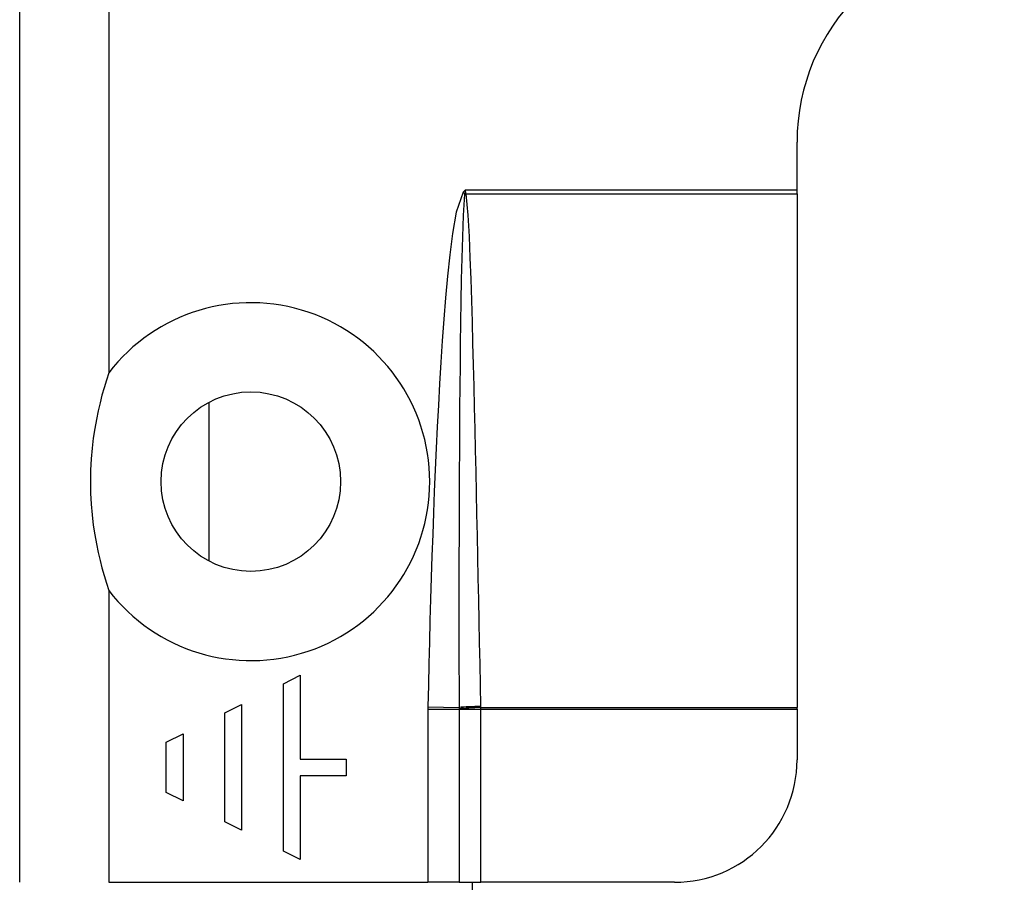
# Model space of a CAD drawing. Header units: inches. Extents: x 5 to 161, y 9 to 87.
# Tile 117 of 195: x 6.42 to 7.37, y 59.735 to 60.567. Entities that reach past the tile are written whole.
import ezdxf

# ---------------------------------------------------------------- set-up
doc = ezdxf.new("R2010")
doc.units = ezdxf.units.IN
doc.header["$MEASUREMENT"] = 0
doc.layers.add('Visible Edges(ANSI)', color=7, linetype='Continuous', lineweight=25)
doc.layers.add('Visible Tangent Edges(ANSI)', color=7, linetype='Continuous', lineweight=25)

msp = doc.modelspace()

# ---------------------------------------------------------------- linework, layer by layer
at = {"layer": 'Visible Edges(ANSI)'}
for p, q in [((6.4205, 59.73508), (6.4205, 61.31308)), ((7.1705, 60.4031), (7.1705, 60.44908)), ((7.1705, 60.399), (7.1705, 60.4031)), ((7.1705, 60.399), (7.1705, 59.90366)), ((6.6033, 60.0448), (6.6033, 60.19824)), ((6.67492, 59.92664), (6.69107, 59.93471)), ((6.67492, 59.76522), (6.67492, 59.92664)), ((6.69107, 59.93471), (6.69107, 59.854)), ((6.61843, 59.89839), (6.63457, 59.90646)), ((6.61843, 59.79347), (6.61843, 59.89839)), ((6.63457, 59.90646), (6.63457, 59.7854)), ((7.1705, 59.90218), (7.1705, 59.90366)), ((7.1705, 59.90218), (7.1705, 59.85319)), ((6.56193, 59.87014), (6.57807, 59.87821)), ((6.56193, 59.82172), (6.56193, 59.87014)), ((6.57807, 59.87821), (6.57807, 59.81364)), ((6.69107, 59.854), (6.73546, 59.854)), ((6.73546, 59.854), (6.73546, 59.83786)), ((6.73546, 59.83786), (6.69107, 59.83786)), ((6.69107, 59.83786), (6.69107, 59.75715)), ((6.57807, 59.81364), (6.56193, 59.82172)), ((6.63457, 59.7854), (6.61843, 59.79347)), ((6.69107, 59.75715), (6.67492, 59.76522)), ((6.7955, 59.73508), (6.81436, 59.73508)), ((6.84444, 59.73508), (6.81436, 59.73508)), ((6.84444, 59.73508), (6.8655, 59.73508)), ((6.8575, 54.81328), (6.8575, 59.73508)), ((7.05239, 59.73508), (6.8655, 59.73508))]:
    msp.add_line(p, q, dxfattribs=at)
at = {"layer": 'Visible Edges(ANSI)', "flags": 128}
msp.add_lwpolyline([(6.5065, 60.22653), (6.50414, 60.21933), (6.50193, 60.21208), (6.49989, 60.20479), (6.498, 60.19745), (6.4962, 60.18973), (6.49449, 60.18147), (6.49291, 60.1727), (6.49152, 60.16342), (6.49035, 60.15365), (6.48946, 60.1434), (6.48889, 60.13269), (6.48869, 60.12152), (6.48889, 60.11035), (6.48946, 60.09964), (6.49035, 60.08939), (6.49152, 60.07962), (6.49291, 60.07034), (6.49449, 60.06157), (6.4962, 60.05331), (6.498, 60.04559), (6.49989, 60.03824), (6.50193, 60.03095), (6.50414, 60.02371), (6.5065, 60.01651)], dxfattribs=at)
at = {"layer": 'Visible Edges(ANSI)'}
msp.add_circle((6.6435, 60.12152), 0.08661, dxfattribs=at)
for centre, radius, start, end in [((7.3705, 60.44908), 0.2, 90, 180), ((7.05239, 59.85319), 0.11811, 270, 0)]:
    msp.add_arc(centre, radius, start, end, dxfattribs=at)
at = {"layer": 'Visible Tangent Edges(ANSI)'}
for p, q in [((6.5065, 61.04337), (6.5065, 60.22653)), ((6.8505, 60.4031), (6.84845, 60.40087)), ((6.8505, 60.4031), (6.84999, 60.39946)), ((6.8505, 60.4031), (7.1705, 60.4031)), ((6.85107, 60.3996), (6.8505, 60.4031)), ((6.84845, 60.40087), (6.84999, 60.39946)), ((6.85122, 60.399), (7.1705, 60.399)), ((6.5065, 60.01651), (6.5065, 59.73508)), ((6.81436, 59.90218), (6.81436, 59.73508)), ((6.81436, 59.90218), (6.84444, 59.90218)), ((6.81438, 59.90441), (6.84443, 59.90379)), ((6.84444, 59.90218), (6.8655, 59.90218)), ((6.84444, 59.90218), (6.84444, 59.73508)), ((6.86549, 59.90366), (7.1705, 59.90366)), ((6.8655, 59.90218), (7.1705, 59.90218)), ((6.8655, 59.73508), (6.8655, 59.90218)), ((6.5065, 59.73508), (6.7955, 59.73508))]:
    msp.add_line(p, q, dxfattribs=at)
at = {"layer": 'Visible Tangent Edges(ANSI)', "flags": 128}
for points in [[(6.84845, 60.40087), (6.84175, 60.38134), (6.8382, 60.36085), (6.83554, 60.34026), (6.83336, 60.31959), (6.83144, 60.29889), (6.82975, 60.27816), (6.82824, 60.2574), (6.82687, 60.23665), (6.82561, 60.2159), (6.82444, 60.19516), (6.82336, 60.17441), (6.82235, 60.15365), (6.82142, 60.13289), (6.82055, 60.11213), (6.81973, 60.09136), (6.81897, 60.0706), (6.81826, 60.04983), (6.81758, 60.02905), (6.81695, 60.00828), (6.81637, 59.98751), (6.81582, 59.96673), (6.8153, 59.94596), (6.81482, 59.92518), (6.81438, 59.90441)], [(6.84981, 60.39866), (6.84838, 60.37817), (6.84761, 60.35757), (6.84705, 60.33696), (6.8466, 60.31634), (6.84622, 60.29572), (6.8459, 60.2751), (6.84562, 60.25447), (6.84537, 60.23384), (6.84516, 60.21322), (6.84498, 60.19259), (6.84483, 60.17196), (6.8447, 60.15134), (6.84459, 60.13071), (6.84449, 60.11008), (6.84442, 60.08945), (6.84436, 60.06882), (6.84432, 60.04819), (6.84429, 60.02757), (6.84428, 60.00694), (6.84428, 59.98631), (6.8443, 59.96568), (6.84433, 59.94505), (6.84437, 59.92442), (6.84443, 59.90379)], [(6.84999, 60.39946), (6.84998, 60.39943), (6.84997, 60.39939), (6.84996, 60.39936), (6.84995, 60.39932), (6.84994, 60.39929), (6.84993, 60.39925), (6.84992, 60.39922), (6.84991, 60.39919), (6.8499, 60.39915), (6.8499, 60.39912), (6.84989, 60.39909), (6.84988, 60.39905), (6.84987, 60.39902), (6.84987, 60.39899), (6.84986, 60.39895), (6.84986, 60.39892), (6.84985, 60.39889), (6.84984, 60.39886), (6.84984, 60.39882), (6.84983, 60.39879), (6.84983, 60.39876), (6.84982, 60.39873), (6.84982, 60.3987), (6.84981, 60.39866)], [(6.85122, 60.399), (6.85121, 60.39902), (6.8512, 60.39905), (6.85119, 60.39907), (6.85119, 60.3991), (6.85118, 60.39912), (6.85117, 60.39915), (6.85117, 60.39917), (6.85116, 60.3992), (6.85115, 60.39922), (6.85115, 60.39925), (6.85114, 60.39927), (6.85113, 60.3993), (6.85113, 60.39932), (6.85112, 60.39935), (6.85111, 60.39937), (6.85111, 60.3994), (6.8511, 60.39942), (6.8511, 60.39945), (6.85109, 60.39947), (6.85109, 60.3995), (6.85108, 60.39952), (6.85108, 60.39955), (6.85107, 60.39957), (6.85107, 60.3996)], [(6.86546, 59.90466), (6.86506, 59.92527), (6.86465, 59.94587), (6.86424, 59.96648), (6.86383, 59.98708), (6.86342, 60.00769), (6.863, 60.02829), (6.86258, 60.0489), (6.86215, 60.0695), (6.86172, 60.09011), (6.86128, 60.11071), (6.86083, 60.13132), (6.86037, 60.15192), (6.85991, 60.17252), (6.85942, 60.19313), (6.85893, 60.21373), (6.85841, 60.23433), (6.85786, 60.25494), (6.85728, 60.27554), (6.85667, 60.29614), (6.856, 60.31674), (6.85525, 60.33734), (6.85439, 60.35793), (6.85327, 60.37851), (6.85122, 60.399)], [(6.81438, 59.90441), (6.81438, 59.90431), (6.81438, 59.90422), (6.81437, 59.90413), (6.81437, 59.90404), (6.81437, 59.90394), (6.81437, 59.90385), (6.81437, 59.90376), (6.81437, 59.90367), (6.81436, 59.90357), (6.81436, 59.90348), (6.81436, 59.90339), (6.81436, 59.9033), (6.81436, 59.9032), (6.81436, 59.90311), (6.81436, 59.90302), (6.81436, 59.90292), (6.81436, 59.90283), (6.81436, 59.90274), (6.81436, 59.90265), (6.81436, 59.90255), (6.81436, 59.90246), (6.81436, 59.90237), (6.81436, 59.90228), (6.81436, 59.90218)], [(6.84443, 59.90379), (6.84443, 59.90373), (6.84443, 59.90367), (6.84443, 59.90361), (6.84443, 59.90356), (6.84443, 59.9035), (6.84443, 59.90344), (6.84443, 59.90338), (6.84443, 59.90333), (6.84443, 59.90327), (6.84443, 59.90321), (6.84443, 59.90315), (6.84443, 59.9031), (6.84443, 59.90304), (6.84443, 59.90298), (6.84443, 59.90292), (6.84443, 59.90287), (6.84443, 59.90281), (6.84443, 59.90275), (6.84443, 59.90269), (6.84443, 59.90264), (6.84443, 59.90258), (6.84444, 59.90252), (6.84444, 59.90247), (6.84444, 59.90241)], [(6.84444, 59.90241), (6.84444, 59.9024), (6.84444, 59.90239), (6.84444, 59.90238), (6.84444, 59.90237), (6.84444, 59.90236), (6.84444, 59.90235), (6.84444, 59.90234), (6.84444, 59.90233), (6.84444, 59.90232), (6.84444, 59.90231), (6.84444, 59.90231), (6.84444, 59.9023), (6.84444, 59.90229), (6.84444, 59.90228), (6.84444, 59.90227), (6.84444, 59.90226), (6.84444, 59.90225), (6.84444, 59.90224), (6.84444, 59.90223), (6.84444, 59.90222), (6.84444, 59.90221), (6.84444, 59.9022), (6.84444, 59.90219), (6.84444, 59.90218)], [(6.86549, 59.90366), (6.86549, 59.9037), (6.86549, 59.90374), (6.86549, 59.90379), (6.86549, 59.90383), (6.86549, 59.90387), (6.86548, 59.90391), (6.86548, 59.90395), (6.86548, 59.90399), (6.86548, 59.90404), (6.86548, 59.90408), (6.86548, 59.90412), (6.86548, 59.90416), (6.86547, 59.9042), (6.86547, 59.90425), (6.86547, 59.90429), (6.86547, 59.90433), (6.86547, 59.90437), (6.86547, 59.90441), (6.86547, 59.90445), (6.86547, 59.9045), (6.86547, 59.90454), (6.86547, 59.90458), (6.86546, 59.90462), (6.86546, 59.90466)], [(6.8655, 59.90218), (6.8655, 59.90225), (6.8655, 59.90231), (6.8655, 59.90237), (6.8655, 59.90243), (6.8655, 59.90249), (6.8655, 59.90255), (6.8655, 59.90261), (6.8655, 59.90268), (6.8655, 59.90274), (6.8655, 59.9028), (6.8655, 59.90286), (6.86549, 59.90292), (6.86549, 59.90298), (6.86549, 59.90305), (6.86549, 59.90311), (6.86549, 59.90317), (6.86549, 59.90323), (6.86549, 59.90329), (6.86549, 59.90335), (6.86549, 59.90341), (6.86549, 59.90348), (6.86549, 59.90354), (6.86549, 59.9036), (6.86549, 59.90366)]]:
    msp.add_lwpolyline(points, dxfattribs=at)
at = {"layer": 'Visible Tangent Edges(ANSI)'}
msp.add_arc((6.6435, 60.12152), 0.17261, 217.46944, 142.53056, dxfattribs=at)
for centre, major_axis, ratio, start_param, end_param in [((6.85122, 60.39769), (-0.02681, -0.00639), 0.046335, 4.701347, 4.753684), ((6.85107, 60.39847), (0.02735, 0.00339), 0.040384, 1.565785, 1.605152), ((6.86546, 59.90335), (0.02755, 0.00054), 0.04762, 1.569859, 2.438449), ((6.86549, 59.90235), (-0.02754, -0.00103), 0.047596, 4.71061, 5.58098)]:
    msp.add_ellipse(centre, major_axis=major_axis, ratio=ratio, start_param=start_param, end_param=end_param, dxfattribs=at)

doc.saveas('drawing.dxf')
